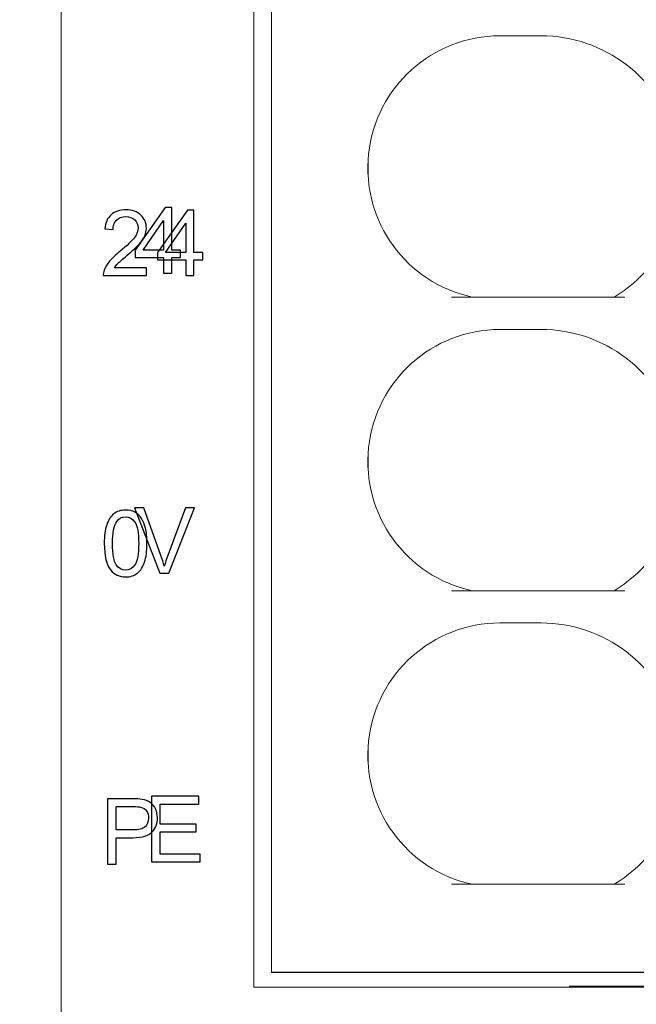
# Model space of a CAD drawing. Header units: millimetres. Extents: x -1114 to 1396, y -630 to 631.
# Tile 29 of 256: x -952 to -942, y -182 to -165. Entities that reach past the tile are written whole.
import ezdxf

# ---------------------------------------------------------------- set-up
doc = ezdxf.new("R2010")
doc.units = ezdxf.units.MM
doc.header["$MEASUREMENT"] = 0

msp = doc.modelspace()

# ---------------------------------------------------------------- linework, layer by layer
msp.add_line((-933.141, -181.0906), (-948.141, -181.0906))
at = {"lineweight": 18}
for points, knots in [([(1038.9843, -629.7647), (1038.9843, -629.7647), (-1111.4882, -629.7647), (-1111.4882, -629.7647), (-1111.4882, -629.7647), (-1111.4882, -629.7647), (-1111.4882, 630.7883), (-1111.4882, 630.7883), (-1111.4882, 630.7883), (-1111.4882, 630.7883), (1038.9843, 630.7883), (1038.9843, 630.7883)], [0, 0, 0, 0, 0.3333333, 0.3333333, 0.3333333, 0.3333333, 0.6666667, 0.6666667, 0.6666667, 0.6666667, 1, 1, 1, 1]), ([(-944.2457, -165.1406), (-945.3965, -165.1406), (-946.3618, -166.009), (-946.4832, -167.1534), (-946.4832, -167.1534), (-946.6045, -168.2978), (-945.8427, -169.3493), (-944.7174, -169.5906)], [0, 0, 0, 0, 0.5, 0.5, 0.5, 0.5, 1, 1, 1, 1]), ([(-944.2457, -165.1406), (-945.3965, -165.1406), (-946.3618, -166.009), (-946.4832, -167.1534), (-946.4832, -167.1534), (-946.6045, -168.2978), (-945.8427, -169.3493), (-944.7174, -169.5906)], [0, 0, 0, 0, 0.5, 0.5, 0.5, 0.5, 1, 1, 1, 1]), ([(-942.2977, -169.5906), (-941.3787, -169.0311), (-940.9443, -167.9284), (-941.2348, -166.8925), (-941.2348, -166.8925), (-941.5254, -165.8566), (-942.4698, -165.1406), (-943.5457, -165.1406)], [0, 0, 0, 0, 0.5, 0.5, 0.5, 0.5, 1, 1, 1, 1]), ([(-942.2977, -169.5906), (-941.3787, -169.0311), (-940.9443, -167.9284), (-941.2348, -166.8925), (-941.2348, -166.8925), (-941.5254, -165.8566), (-942.4698, -165.1406), (-943.5457, -165.1406)], [0, 0, 0, 0, 0.5, 0.5, 0.5, 0.5, 1, 1, 1, 1]), ([(-944.2457, -170.1406), (-945.3965, -170.1406), (-946.3618, -171.009), (-946.4832, -172.1534), (-946.4832, -172.1534), (-946.6045, -173.2978), (-945.8427, -174.3493), (-944.7174, -174.5906)], [0, 0, 0, 0, 0.5, 0.5, 0.5, 0.5, 1, 1, 1, 1]), ([(-944.2457, -170.1406), (-945.3965, -170.1406), (-946.3618, -171.009), (-946.4832, -172.1534), (-946.4832, -172.1534), (-946.6045, -173.2978), (-945.8427, -174.3493), (-944.7174, -174.5906)], [0, 0, 0, 0, 0.5, 0.5, 0.5, 0.5, 1, 1, 1, 1]), ([(-942.2977, -174.5906), (-941.3787, -174.0311), (-940.9443, -172.9284), (-941.2348, -171.8925), (-941.2348, -171.8925), (-941.5254, -170.8566), (-942.4698, -170.1406), (-943.5457, -170.1406)], [0, 0, 0, 0, 0.5, 0.5, 0.5, 0.5, 1, 1, 1, 1]), ([(-942.2977, -174.5906), (-941.3787, -174.0311), (-940.9443, -172.9284), (-941.2348, -171.8925), (-941.2348, -171.8925), (-941.5254, -170.8566), (-942.4698, -170.1406), (-943.5457, -170.1406)], [0, 0, 0, 0, 0.5, 0.5, 0.5, 0.5, 1, 1, 1, 1]), ([(-944.2457, -175.1406), (-945.3965, -175.1406), (-946.3618, -176.009), (-946.4832, -177.1534), (-946.4832, -177.1534), (-946.6045, -178.2978), (-945.8427, -179.3493), (-944.7174, -179.5906)], [0, 0, 0, 0, 0.5, 0.5, 0.5, 0.5, 1, 1, 1, 1]), ([(-944.2457, -175.1406), (-945.3965, -175.1406), (-946.3618, -176.009), (-946.4832, -177.1534), (-946.4832, -177.1534), (-946.6045, -178.2978), (-945.8427, -179.3493), (-944.7174, -179.5906)], [0, 0, 0, 0, 0.5, 0.5, 0.5, 0.5, 1, 1, 1, 1]), ([(-942.2977, -179.5906), (-941.3787, -179.0311), (-940.9443, -177.9284), (-941.2348, -176.8925), (-941.2348, -176.8925), (-941.5254, -175.8566), (-942.4698, -175.1406), (-943.5457, -175.1406)], [0, 0, 0, 0, 0.5, 0.5, 0.5, 0.5, 1, 1, 1, 1]), ([(-942.2977, -179.5906), (-941.3787, -179.0311), (-940.9443, -177.9284), (-941.2348, -176.8925), (-941.2348, -176.8925), (-941.5254, -175.8566), (-942.4698, -175.1406), (-943.5457, -175.1406)], [0, 0, 0, 0, 0.5, 0.5, 0.5, 0.5, 1, 1, 1, 1])]:
    msp.add_open_spline(points, degree=3, knots=knots, dxfattribs=at)
for points in [[(-951.7244, -181.106), (-951.7244, -181.106), (-951.7244, -152.906), (-951.7244, -152.906)], [(-951.7244, -181.106), (-951.7244, -181.106), (-951.7244, -152.906), (-951.7244, -152.906)], [(-948.441, -181.3406), (-948.441, -181.3406), (-948.441, -154.5752), (-948.441, -154.5752)], [(-948.141, -181.0906), (-948.141, -181.0906), (-948.141, -154.5906), (-948.141, -154.5906)], [(-948.141, -181.0906), (-948.141, -181.0906), (-948.141, -154.5906), (-948.141, -154.5906)], [(-943.5457, -165.1406), (-943.5457, -165.1406), (-944.2457, -165.1406), (-944.2457, -165.1406)], [(-943.5457, -165.1406), (-943.5457, -165.1406), (-944.2457, -165.1406), (-944.2457, -165.1406)], [(-946.4907, -167.5405), (-946.4907, -167.5405), (-946.4907, -167.2406), (-946.4907, -167.2406)], [(-942.1148, -169.5906), (-942.1148, -169.5906), (-945.0718, -169.5906), (-945.0718, -169.5906)], [(-943.5457, -170.1406), (-943.5457, -170.1406), (-944.2457, -170.1406), (-944.2457, -170.1406)], [(-943.5457, -170.1406), (-943.5457, -170.1406), (-944.2457, -170.1406), (-944.2457, -170.1406)], [(-946.4907, -172.5405), (-946.4907, -172.5405), (-946.4907, -172.2406), (-946.4907, -172.2406)], [(-942.1148, -174.5906), (-942.1148, -174.5906), (-945.0718, -174.5906), (-945.0718, -174.5906)], [(-943.5457, -175.1406), (-943.5457, -175.1406), (-944.2457, -175.1406), (-944.2457, -175.1406)], [(-943.5457, -175.1406), (-943.5457, -175.1406), (-944.2457, -175.1406), (-944.2457, -175.1406)], [(-946.4907, -177.5405), (-946.4907, -177.5405), (-946.4907, -177.2406), (-946.4907, -177.2406)], [(-942.1148, -179.5906), (-942.1148, -179.5906), (-945.0718, -179.5906), (-945.0718, -179.5906)], [(-951.7244, -183.606), (-951.7244, -183.606), (-951.7244, -181.106), (-951.7244, -181.106)], [(-947.641, -181.0906), (-947.641, -181.0906), (-948.141, -181.0906), (-948.141, -181.0906)], [(-933.641, -181.0906), (-933.641, -181.0906), (-947.641, -181.0906), (-947.641, -181.0906)], [(-948.441, -181.3406), (-948.441, -181.3406), (-932.941, -181.3406), (-932.941, -181.3406)], [(-937.0576, -181.3252), (-937.0576, -181.3252), (-943.0576, -181.3252), (-943.0576, -181.3252)], [(-943.0576, -181.3252), (-943.0576, -181.3252), (-943.0576, -181.3406), (-943.0576, -181.3406)]]:
    msp.add_open_spline(points, degree=3, dxfattribs=at)
at = {"color": 250}
for points, knots in [([(-950.2693, -169.0923), (-950.2693, -169.0923), (-950.2693, -169.2238), (-950.2693, -169.2238), (-950.2693, -169.2238), (-950.2693, -169.2238), (-951.0059, -169.2238), (-951.0059, -169.2238), (-951.0059, -169.2238), (-951.0069, -169.1908), (-951.0017, -169.1592), (-950.9901, -169.1288), (-950.9901, -169.1288), (-950.9714, -169.0785), (-950.9413, -169.0292), (-950.9, -168.9804), (-950.9, -168.9804), (-950.8585, -168.9319), (-950.7988, -168.8756), (-950.721, -168.8118), (-950.721, -168.8118), (-950.5998, -168.7124), (-950.5179, -168.6338), (-950.4753, -168.5757), (-950.4753, -168.5757), (-950.4328, -168.5178), (-950.4115, -168.4628), (-950.4115, -168.4112), (-950.4115, -168.4112), (-950.4115, -168.357), (-950.4309, -168.3113), (-950.4696, -168.274), (-950.4696, -168.274), (-950.5085, -168.2369), (-950.5591, -168.2182), (-950.6214, -168.2182), (-950.6214, -168.2182), (-950.6873, -168.2182), (-950.7399, -168.2379), (-950.7794, -168.2776), (-950.7794, -168.2776), (-950.8191, -168.317), (-950.8391, -168.3718), (-950.8396, -168.4416), (-950.8396, -168.4416), (-950.8396, -168.4416), (-950.9802, -168.4273), (-950.9802, -168.4273), (-950.9802, -168.4273), (-950.9706, -168.3222), (-950.9343, -168.2423), (-950.8715, -168.1873), (-950.8715, -168.1873), (-950.8087, -168.1323), (-950.7241, -168.1048), (-950.6183, -168.1048), (-950.6183, -168.1048), (-950.5114, -168.1048), (-950.4268, -168.1346), (-950.3645, -168.1938), (-950.3645, -168.1938), (-950.302, -168.2532), (-950.2709, -168.3266), (-950.2709, -168.4143), (-950.2709, -168.4143), (-950.2709, -168.4589), (-950.2799, -168.5028), (-950.2984, -168.5459), (-950.2984, -168.5459), (-950.3165, -168.5889), (-950.3469, -168.6343), (-950.3892, -168.6818), (-950.3892, -168.6818), (-950.4315, -168.7295), (-950.5018, -168.7949), (-950.6001, -168.878), (-950.6001, -168.878), (-950.6821, -168.947), (-950.7348, -168.9937), (-950.7581, -169.0183), (-950.7581, -169.0183), (-950.7815, -169.0427), (-950.8007, -169.0674), (-950.816, -169.0923), (-950.816, -169.0923), (-950.816, -169.0923), (-950.2693, -169.0923), (-950.2693, -169.0923)], [0, 0, 0, 0, 0.0454545, 0.0454545, 0.0454545, 0.0454545, 0.0909091, 0.0909091, 0.0909091, 0.0909091, 0.1363636, 0.1363636, 0.1363636, 0.1363636, 0.1818182, 0.1818182, 0.1818182, 0.1818182, 0.2272727, 0.2272727, 0.2272727, 0.2272727, 0.2727273, 0.2727273, 0.2727273, 0.2727273, 0.3181818, 0.3181818, 0.3181818, 0.3181818, 0.3636364, 0.3636364, 0.3636364, 0.3636364, 0.4090909, 0.4090909, 0.4090909, 0.4090909, 0.4545455, 0.4545455, 0.4545455, 0.4545455, 0.5, 0.5, 0.5, 0.5, 0.5454545, 0.5454545, 0.5454545, 0.5454545, 0.5909091, 0.5909091, 0.5909091, 0.5909091, 0.6363636, 0.6363636, 0.6363636, 0.6363636, 0.6818182, 0.6818182, 0.6818182, 0.6818182, 0.7272727, 0.7272727, 0.7272727, 0.7272727, 0.7727273, 0.7727273, 0.7727273, 0.7727273, 0.8181818, 0.8181818, 0.8181818, 0.8181818, 0.8636364, 0.8636364, 0.8636364, 0.8636364, 0.9090909, 0.9090909, 0.9090909, 0.9090909, 0.9545455, 0.9545455, 0.9545455, 0.9545455, 1, 1, 1, 1]), ([(-949.9766, -169.1811), (-949.9766, -169.1811), (-949.9766, -168.9144), (-949.9766, -168.9144), (-949.9766, -168.9144), (-949.9766, -168.9144), (-950.46, -168.9144), (-950.46, -168.9144), (-950.46, -168.9144), (-950.46, -168.9144), (-950.46, -168.7888), (-950.46, -168.7888), (-950.46, -168.7888), (-950.46, -168.7888), (-949.9515, -168.0668), (-949.9515, -168.0668), (-949.9515, -168.0668), (-949.9515, -168.0668), (-949.8396, -168.0668), (-949.8396, -168.0668), (-949.8396, -168.0668), (-949.8396, -168.0668), (-949.8396, -168.7888), (-949.8396, -168.7888), (-949.8396, -168.7888), (-949.8396, -168.7888), (-949.6892, -168.7888), (-949.6892, -168.7888), (-949.6892, -168.7888), (-949.6892, -168.7888), (-949.6892, -168.9144), (-949.6892, -168.9144), (-949.6892, -168.9144), (-949.6892, -168.9144), (-949.8396, -168.9144), (-949.8396, -168.9144), (-949.8396, -168.9144), (-949.8396, -168.9144), (-949.8396, -169.1811), (-949.8396, -169.1811), (-949.8396, -169.1811), (-949.8396, -169.1811), (-949.9766, -169.1811), (-949.9766, -169.1811)], [0, 0, 0, 0, 0.0909091, 0.0909091, 0.0909091, 0.0909091, 0.1818182, 0.1818182, 0.1818182, 0.1818182, 0.2727273, 0.2727273, 0.2727273, 0.2727273, 0.3636364, 0.3636364, 0.3636364, 0.3636364, 0.4545455, 0.4545455, 0.4545455, 0.4545455, 0.5454545, 0.5454545, 0.5454545, 0.5454545, 0.6363636, 0.6363636, 0.6363636, 0.6363636, 0.7272727, 0.7272727, 0.7272727, 0.7272727, 0.8181818, 0.8181818, 0.8181818, 0.8181818, 0.9090909, 0.9090909, 0.9090909, 0.9090909, 1, 1, 1, 1]), ([(-949.5977, -169.2238), (-949.5977, -169.2238), (-949.5977, -168.9571), (-949.5977, -168.9571), (-949.5977, -168.9571), (-949.5977, -168.9571), (-950.0811, -168.9571), (-950.0811, -168.9571), (-950.0811, -168.9571), (-950.0811, -168.9571), (-950.0811, -168.8315), (-950.0811, -168.8315), (-950.0811, -168.8315), (-950.0811, -168.8315), (-949.5726, -168.1095), (-949.5726, -168.1095), (-949.5726, -168.1095), (-949.5726, -168.1095), (-949.4607, -168.1095), (-949.4607, -168.1095), (-949.4607, -168.1095), (-949.4607, -168.1095), (-949.4607, -168.8315), (-949.4607, -168.8315), (-949.4607, -168.8315), (-949.4607, -168.8315), (-949.3103, -168.8315), (-949.3103, -168.8315), (-949.3103, -168.8315), (-949.3103, -168.8315), (-949.3103, -168.9571), (-949.3103, -168.9571), (-949.3103, -168.9571), (-949.3103, -168.9571), (-949.4607, -168.9571), (-949.4607, -168.9571), (-949.4607, -168.9571), (-949.4607, -168.9571), (-949.4607, -169.2238), (-949.4607, -169.2238), (-949.4607, -169.2238), (-949.4607, -169.2238), (-949.5977, -169.2238), (-949.5977, -169.2238)], [0, 0, 0, 0, 0.0909091, 0.0909091, 0.0909091, 0.0909091, 0.1818182, 0.1818182, 0.1818182, 0.1818182, 0.2727273, 0.2727273, 0.2727273, 0.2727273, 0.3636364, 0.3636364, 0.3636364, 0.3636364, 0.4545455, 0.4545455, 0.4545455, 0.4545455, 0.5454545, 0.5454545, 0.5454545, 0.5454545, 0.6363636, 0.6363636, 0.6363636, 0.6363636, 0.7272727, 0.7272727, 0.7272727, 0.7272727, 0.8181818, 0.8181818, 0.8181818, 0.8181818, 0.9090909, 0.9090909, 0.9090909, 0.9090909, 1, 1, 1, 1]), ([(-949.9766, -168.7888), (-949.9766, -168.7888), (-949.9766, -168.2865), (-949.9766, -168.2865), (-949.9766, -168.2865), (-949.9766, -168.2865), (-950.3253, -168.7888), (-950.3253, -168.7888), (-950.3253, -168.7888), (-950.3253, -168.7888), (-949.9766, -168.7888), (-949.9766, -168.7888)], [0, 0, 0, 0, 0.3333333, 0.3333333, 0.3333333, 0.3333333, 0.6666667, 0.6666667, 0.6666667, 0.6666667, 1, 1, 1, 1]), ([(-949.5977, -168.8315), (-949.5977, -168.8315), (-949.5977, -168.3292), (-949.5977, -168.3292), (-949.5977, -168.3292), (-949.5977, -168.3292), (-949.9464, -168.8315), (-949.9464, -168.8315), (-949.9464, -168.8315), (-949.9464, -168.8315), (-949.5977, -168.8315), (-949.5977, -168.8315)], [0, 0, 0, 0, 0.3333333, 0.3333333, 0.3333333, 0.3333333, 0.6666667, 0.6666667, 0.6666667, 0.6666667, 1, 1, 1, 1]), ([(-950.9885, -173.7873), (-950.9885, -173.6555), (-950.975, -173.5494), (-950.9478, -173.4692), (-950.9478, -173.4692), (-950.9208, -173.3888), (-950.8803, -173.3268), (-950.8269, -173.2832), (-950.8269, -173.2832), (-950.7734, -173.2396), (-950.7062, -173.2178), (-950.6253, -173.2178), (-950.6253, -173.2178), (-950.5653, -173.2178), (-950.5129, -173.23), (-950.4678, -173.2541), (-950.4678, -173.2541), (-950.4226, -173.278), (-950.3855, -173.3128), (-950.356, -173.3582), (-950.356, -173.3582), (-950.3266, -173.4036), (-950.3035, -173.4588), (-950.2869, -173.5239), (-950.2869, -173.5239), (-950.2701, -173.5891), (-950.2618, -173.6768), (-950.2618, -173.7873), (-950.2618, -173.7873), (-950.2618, -173.918), (-950.2753, -174.0234), (-950.302, -174.1038), (-950.302, -174.1038), (-950.329, -174.1842), (-950.3692, -174.2463), (-950.4226, -174.2901), (-950.4226, -174.2901), (-950.4761, -174.3339), (-950.5435, -174.3557), (-950.6253, -174.3557), (-950.6253, -174.3557), (-950.7327, -174.3557), (-950.817, -174.3173), (-950.8782, -174.2403), (-950.8782, -174.2403), (-950.9517, -174.1477), (-950.9885, -173.9964), (-950.9885, -173.7873)], [0, 0, 0, 0, 0.0833333, 0.0833333, 0.0833333, 0.0833333, 0.1666667, 0.1666667, 0.1666667, 0.1666667, 0.25, 0.25, 0.25, 0.25, 0.3333333, 0.3333333, 0.3333333, 0.3333333, 0.4166667, 0.4166667, 0.4166667, 0.4166667, 0.5, 0.5, 0.5, 0.5, 0.5833333, 0.5833333, 0.5833333, 0.5833333, 0.6666667, 0.6666667, 0.6666667, 0.6666667, 0.75, 0.75, 0.75, 0.75, 0.8333333, 0.8333333, 0.8333333, 0.8333333, 0.9166667, 0.9166667, 0.9166667, 0.9166667, 1, 1, 1, 1]), ([(-950.0412, -174.2941), (-950.0412, -174.2941), (-950.473, -173.1798), (-950.473, -173.1798), (-950.473, -173.1798), (-950.473, -173.1798), (-950.3131, -173.1798), (-950.3131, -173.1798), (-950.3131, -173.1798), (-950.3131, -173.1798), (-950.0236, -173.9892), (-950.0236, -173.9892), (-950.0236, -173.9892), (-950.0002, -174.0541), (-949.9808, -174.1151), (-949.9652, -174.1716), (-949.9652, -174.1716), (-949.9478, -174.1109), (-949.9278, -174.0502), (-949.905, -173.9892), (-949.905, -173.9892), (-949.905, -173.9892), (-949.6041, -173.1798), (-949.6041, -173.1798), (-949.6041, -173.1798), (-949.6041, -173.1798), (-949.4536, -173.1798), (-949.4536, -173.1798), (-949.4536, -173.1798), (-949.4536, -173.1798), (-949.89, -174.2941), (-949.89, -174.2941), (-949.89, -174.2941), (-949.89, -174.2941), (-950.0412, -174.2941), (-950.0412, -174.2941)], [0, 0, 0, 0, 0.1111111, 0.1111111, 0.1111111, 0.1111111, 0.2222222, 0.2222222, 0.2222222, 0.2222222, 0.3333333, 0.3333333, 0.3333333, 0.3333333, 0.4444444, 0.4444444, 0.4444444, 0.4444444, 0.5555556, 0.5555556, 0.5555556, 0.5555556, 0.6666667, 0.6666667, 0.6666667, 0.6666667, 0.7777778, 0.7777778, 0.7777778, 0.7777778, 0.8888889, 0.8888889, 0.8888889, 0.8888889, 1, 1, 1, 1]), ([(-950.8479, -173.7873), (-950.8479, -173.9702), (-950.8263, -174.0919), (-950.7835, -174.1526), (-950.7835, -174.1526), (-950.7407, -174.213), (-950.6881, -174.2434), (-950.6253, -174.2434), (-950.6253, -174.2434), (-950.5622, -174.2434), (-950.5096, -174.2128), (-950.4667, -174.1521), (-950.4667, -174.1521), (-950.4239, -174.0914), (-950.4024, -173.9697), (-950.4024, -173.7873), (-950.4024, -173.7873), (-950.4024, -173.6039), (-950.4239, -173.4819), (-950.4667, -173.4217), (-950.4667, -173.4217), (-950.5096, -173.3613), (-950.5627, -173.3312), (-950.6266, -173.3312), (-950.6266, -173.3312), (-950.6896, -173.3312), (-950.7397, -173.3579), (-950.7773, -173.4111), (-950.7773, -173.4111), (-950.8243, -173.4788), (-950.8479, -173.6044), (-950.8479, -173.7873)], [0, 0, 0, 0, 0.125, 0.125, 0.125, 0.125, 0.25, 0.25, 0.25, 0.25, 0.375, 0.375, 0.375, 0.375, 0.5, 0.5, 0.5, 0.5, 0.625, 0.625, 0.625, 0.625, 0.75, 0.75, 0.75, 0.75, 0.875, 0.875, 0.875, 0.875, 1, 1, 1, 1]), ([(-950.933, -179.2498), (-950.933, -179.2498), (-950.933, -178.1355), (-950.933, -178.1355), (-950.933, -178.1355), (-950.933, -178.1355), (-950.5127, -178.1355), (-950.5127, -178.1355), (-950.5127, -178.1355), (-950.4387, -178.1355), (-950.3822, -178.1391), (-950.3432, -178.1461), (-950.3432, -178.1461), (-950.2885, -178.1552), (-950.2426, -178.1726), (-950.2055, -178.1982), (-950.2055, -178.1982), (-950.1686, -178.2237), (-950.1388, -178.2597), (-950.1162, -178.3057), (-950.1162, -178.3057), (-950.0937, -178.3518), (-950.0825, -178.4024), (-950.0825, -178.4577), (-950.0825, -178.4577), (-950.0825, -178.5524), (-950.1126, -178.6328), (-950.1728, -178.6985), (-950.1728, -178.6985), (-950.2332, -178.7639), (-950.3422, -178.7968), (-950.4997, -178.7968), (-950.4997, -178.7968), (-950.4997, -178.7968), (-950.7856, -178.7968), (-950.7856, -178.7968), (-950.7856, -178.7968), (-950.7856, -178.7968), (-950.7856, -179.2498), (-950.7856, -179.2498), (-950.7856, -179.2498), (-950.7856, -179.2498), (-950.933, -179.2498), (-950.933, -179.2498)], [0, 0, 0, 0, 0.0909091, 0.0909091, 0.0909091, 0.0909091, 0.1818182, 0.1818182, 0.1818182, 0.1818182, 0.2727273, 0.2727273, 0.2727273, 0.2727273, 0.3636364, 0.3636364, 0.3636364, 0.3636364, 0.4545455, 0.4545455, 0.4545455, 0.4545455, 0.5454545, 0.5454545, 0.5454545, 0.5454545, 0.6363636, 0.6363636, 0.6363636, 0.6363636, 0.7272727, 0.7272727, 0.7272727, 0.7272727, 0.8181818, 0.8181818, 0.8181818, 0.8181818, 0.9090909, 0.9090909, 0.9090909, 0.9090909, 1, 1, 1, 1]), ([(-950.184, -179.2071), (-950.184, -179.2071), (-950.184, -178.0928), (-950.184, -178.0928), (-950.184, -178.0928), (-950.184, -178.0928), (-949.3784, -178.0928), (-949.3784, -178.0928), (-949.3784, -178.0928), (-949.3784, -178.0928), (-949.3784, -178.2243), (-949.3784, -178.2243), (-949.3784, -178.2243), (-949.3784, -178.2243), (-950.0366, -178.2243), (-950.0366, -178.2243), (-950.0366, -178.2243), (-950.0366, -178.2243), (-950.0366, -178.5655), (-950.0366, -178.5655), (-950.0366, -178.5655), (-950.0366, -178.5655), (-949.4201, -178.5655), (-949.4201, -178.5655), (-949.4201, -178.5655), (-949.4201, -178.5655), (-949.4201, -178.6962), (-949.4201, -178.6962), (-949.4201, -178.6962), (-949.4201, -178.6962), (-950.0366, -178.6962), (-950.0366, -178.6962), (-950.0366, -178.6962), (-950.0366, -178.6962), (-950.0366, -179.0756), (-950.0366, -179.0756), (-950.0366, -179.0756), (-950.0366, -179.0756), (-949.3524, -179.0756), (-949.3524, -179.0756), (-949.3524, -179.0756), (-949.3524, -179.0756), (-949.3524, -179.2071), (-949.3524, -179.2071), (-949.3524, -179.2071), (-949.3524, -179.2071), (-950.184, -179.2071), (-950.184, -179.2071)], [0, 0, 0, 0, 0.0833333, 0.0833333, 0.0833333, 0.0833333, 0.1666667, 0.1666667, 0.1666667, 0.1666667, 0.25, 0.25, 0.25, 0.25, 0.3333333, 0.3333333, 0.3333333, 0.3333333, 0.4166667, 0.4166667, 0.4166667, 0.4166667, 0.5, 0.5, 0.5, 0.5, 0.5833333, 0.5833333, 0.5833333, 0.5833333, 0.6666667, 0.6666667, 0.6666667, 0.6666667, 0.75, 0.75, 0.75, 0.75, 0.8333333, 0.8333333, 0.8333333, 0.8333333, 0.9166667, 0.9166667, 0.9166667, 0.9166667, 1, 1, 1, 1]), ([(-950.7856, -178.6653), (-950.7856, -178.6653), (-950.4974, -178.6653), (-950.4974, -178.6653), (-950.4974, -178.6653), (-950.4021, -178.6653), (-950.3344, -178.6476), (-950.2945, -178.6121), (-950.2945, -178.6121), (-950.2545, -178.5765), (-950.2345, -178.5267), (-950.2345, -178.4624), (-950.2345, -178.4624), (-950.2345, -178.4157), (-950.2462, -178.3757), (-950.2698, -178.3425), (-950.2698, -178.3425), (-950.2934, -178.3093), (-950.3243, -178.2875), (-950.363, -178.2769), (-950.363, -178.2769), (-950.3879, -178.2704), (-950.4335, -178.267), (-950.5005, -178.267), (-950.5005, -178.267), (-950.5005, -178.267), (-950.7856, -178.267), (-950.7856, -178.267), (-950.7856, -178.267), (-950.7856, -178.267), (-950.7856, -178.6653), (-950.7856, -178.6653)], [0, 0, 0, 0, 0.125, 0.125, 0.125, 0.125, 0.25, 0.25, 0.25, 0.25, 0.375, 0.375, 0.375, 0.375, 0.5, 0.5, 0.5, 0.5, 0.625, 0.625, 0.625, 0.625, 0.75, 0.75, 0.75, 0.75, 0.875, 0.875, 0.875, 0.875, 1, 1, 1, 1])]:
    msp.add_open_spline(points, degree=3, knots=knots, dxfattribs=at)

doc.saveas('drawing.dxf')
